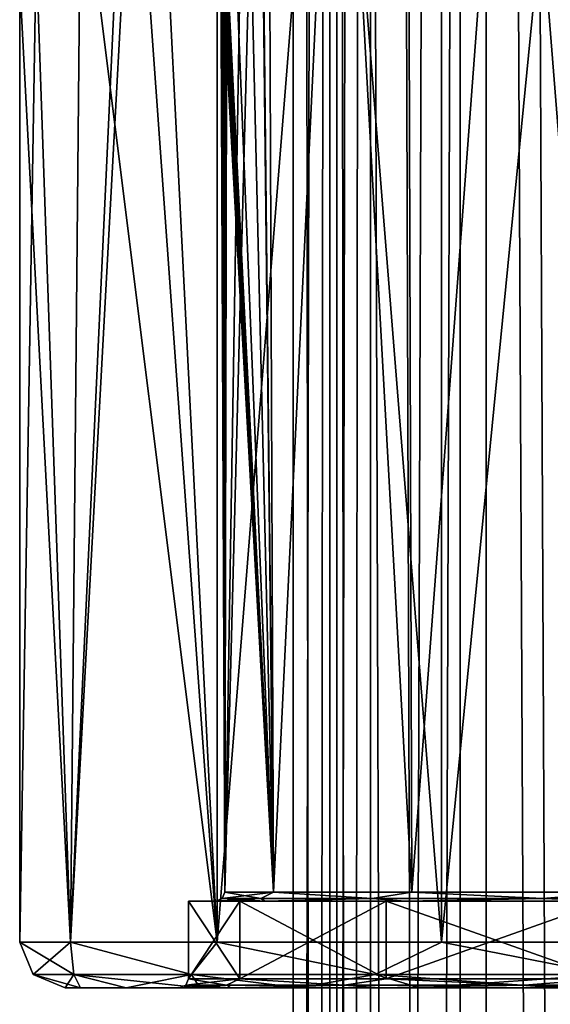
# Model space of a CAD drawing. Header units: millimetres. Extents: x -125 to 171, y -35 to 1363.
# Tile 218 of 256: x -18 to -7, y 669 to 690. Entities that reach past the tile are written whole.
import ezdxf

# ---------------------------------------------------------------- set-up
doc = ezdxf.new("R2010")
doc.units = ezdxf.units.MM
doc.header["$LTSCALE"] = 65.185185
for name, color, linetype in [('1451', 7, 'CONTINUOUS'), ('1453', 7, 'CONTINUOUS'), ('1455', 7, 'CONTINUOUS'), ('1456', 7, 'CONTINUOUS'), ('1579', 7, 'CONTINUOUS'), ('1583', 7, 'CONTINUOUS'), ('1591', 7, 'CONTINUOUS'), ('1599', 7, 'CONTINUOUS'), ('1601', 7, 'CONTINUOUS'), ('1602', 7, 'CONTINUOUS'), ('1603', 7, 'CONTINUOUS'), ('1604', 7, 'CONTINUOUS'), ('1605', 7, 'CONTINUOUS'), ('1606', 7, 'CONTINUOUS'), ('1607', 7, 'CONTINUOUS'), ('1608', 7, 'CONTINUOUS'), ('1609', 7, 'CONTINUOUS'), ('1610', 7, 'CONTINUOUS')]:
    doc.layers.add(name, color=color, linetype=linetype)

msp = doc.modelspace()

# ---------------------------------------------------------------- linework, layer by layer
at = {"layer": '1451', "linetype": 'CONTINUOUS'}
for points in [[(-11.7, 953.714), (-11.7, 534.857), (-10.809, 116, -4.477), (-11.7, 953.714)], [(-10.809, 953.714, -4.477), (-11.7, 953.714), (-10.809, 116, -4.477), (-10.809, 953.714, -4.477)], [(-8.273, 953.714, -8.273), (-10.809, 953.714, -4.477), (-8.273, 116, -8.273), (-8.273, 953.714, -8.273)], [(-8.273, 116, -8.273), (-10.809, 953.714, -4.477), (-10.809, 116, -4.477), (-8.273, 116, -8.273)], [(-4.477, 953.714, -10.809), (-8.273, 953.714, -8.273), (-4.477, 116, -10.809), (-4.477, 953.714, -10.809)], [(-4.477, 116, -10.809), (-8.273, 953.714, -8.273), (-8.273, 116, -8.273), (-4.477, 116, -10.809)]]:
    msp.add_3dface(points, dxfattribs=at)
at = {"layer": '1453', "linetype": 'CONTINUOUS'}
for points in [[(-12.5, 956), (-11.548, 956, -4.784), (-12.5, 536), (-12.5, 956)], [(-12.5, 536), (-11.548, 956, -4.784), (-12.5, 116), (-12.5, 536)], [(-12.5, 116), (-11.548, 956, -4.784), (-11.548, 116, -4.784), (-12.5, 116)], [(-11.548, 956, -4.784), (-8.839, 956, -8.839), (-11.548, 116, -4.784), (-11.548, 956, -4.784)], [(-11.548, 116, -4.784), (-8.839, 956, -8.839), (-8.839, 116, -8.839), (-11.548, 116, -4.784)], [(-8.839, 956, -8.839), (-4.784, 956, -11.548), (-8.839, 116, -8.839), (-8.839, 956, -8.839)], [(-8.839, 116, -8.839), (-4.784, 956, -11.548), (-4.784, 116, -11.548), (-8.839, 116, -8.839)]]:
    msp.add_3dface(points, dxfattribs=at)
at = {"layer": '1455', "linetype": 'CONTINUOUS'}
for points in [[(-11.7, 116), (-11.7, 534.857), (-10.809, 953.714, 4.477), (-11.7, 116)], [(-10.809, 116, 4.477), (-11.7, 116), (-10.809, 953.714, 4.477), (-10.809, 116, 4.477)], [(-11.7, 534.857), (-11.7, 953.714), (-10.809, 953.714, 4.477), (-11.7, 534.857)], [(-8.273, 116, 8.273), (-10.809, 116, 4.477), (-8.273, 953.714, 8.273), (-8.273, 116, 8.273)], [(-8.273, 953.714, 8.273), (-10.809, 116, 4.477), (-10.809, 953.714, 4.477), (-8.273, 953.714, 8.273)], [(-4.477, 116, 10.809), (-8.273, 116, 8.273), (-4.477, 953.714, 10.809), (-4.477, 116, 10.809)], [(-4.477, 953.714, 10.809), (-8.273, 116, 8.273), (-8.273, 953.714, 8.273), (-4.477, 953.714, 10.809)]]:
    msp.add_3dface(points, dxfattribs=at)
at = {"layer": '1456', "linetype": 'CONTINUOUS'}
for points in [[(-11.548, 956, 4.784), (-12.5, 956), (-11.548, 116, 4.784), (-11.548, 956, 4.784)], [(-12.5, 956), (-12.5, 536), (-11.548, 116, 4.784), (-12.5, 956)], [(-8.839, 956, 8.839), (-11.548, 956, 4.784), (-8.839, 116, 8.839), (-8.839, 956, 8.839)], [(-11.548, 956, 4.784), (-11.548, 116, 4.784), (-8.839, 116, 8.839), (-11.548, 956, 4.784)], [(-4.784, 956, 11.548), (-8.839, 956, 8.839), (-4.784, 116, 11.548), (-4.784, 956, 11.548)], [(-8.839, 956, 8.839), (-8.839, 116, 8.839), (-4.784, 116, 11.548), (-8.839, 956, 8.839)]]:
    msp.add_3dface(points, dxfattribs=at)
at = {"layer": '1579', "linetype": 'CONTINUOUS'}
for points in [[(-15.722, 701, 9.75), (-14.172, 670.2, 11.892), (-14.172, 731.8, 11.892), (-15.722, 701, 9.75)], [(-14.172, 670.2, 11.892), (-9.25, 670.2, 16.021), (-14.172, 731.8, 11.892), (-14.172, 670.2, 11.892)], [(-14.172, 731.8, 11.892), (-9.25, 670.2, 16.021), (-9.25, 731.8, 16.021), (-14.172, 731.8, 11.892)], [(-9.25, 670.2, 16.021), (-3.212, 670.2, 18.219), (-9.25, 731.8, 16.021), (-9.25, 670.2, 16.021)], [(-9.25, 731.8, 16.021), (-3.212, 670.2, 18.219), (-3.212, 731.8, 18.219), (-9.25, 731.8, 16.021)], [(-16.12, 697.44, 9.077), (-14.172, 670.2, 11.892), (-15.722, 701, 9.75), (-16.12, 697.44, 9.077)], [(-17.161, 694.121, 6.909), (-14.172, 670.2, 11.892), (-16.12, 697.44, 9.077), (-17.161, 694.121, 6.909)], [(-18.142, 691.948, 3.623), (-17.384, 670.2, 6.327), (-17.161, 694.121, 6.909), (-18.142, 691.948, 3.623)], [(-17.384, 670.2, 6.327), (-14.172, 670.2, 11.892), (-17.161, 694.121, 6.909), (-17.384, 670.2, 6.327)], [(-18.5, 691.25), (-17.384, 670.2, 6.327), (-18.142, 691.948, 3.623), (-18.5, 691.25)], [(-18.5, 670.2), (-17.384, 670.2, 6.327), (-18.5, 691.25), (-18.5, 670.2)]]:
    msp.add_3dface(points, dxfattribs=at)
at = {"layer": '1583', "linetype": 'CONTINUOUS'}
for points in [[(-15.722, 701, -9.75), (-14.172, 731.8, -11.892), (-14.172, 670.2, -11.892), (-15.722, 701, -9.75)], [(-14.172, 731.8, -11.892), (-9.25, 731.8, -16.021), (-14.172, 670.2, -11.892), (-14.172, 731.8, -11.892)], [(-14.172, 670.2, -11.892), (-9.25, 731.8, -16.021), (-9.25, 670.2, -16.021), (-14.172, 670.2, -11.892)], [(-9.25, 731.8, -16.021), (-3.212, 731.8, -18.219), (-9.25, 670.2, -16.021), (-9.25, 731.8, -16.021)], [(-9.25, 670.2, -16.021), (-3.212, 731.8, -18.219), (-3.212, 670.2, -18.219), (-9.25, 670.2, -16.021)], [(-16.12, 697.441, -9.077), (-15.722, 701, -9.75), (-17.384, 670.2, -6.327), (-16.12, 697.441, -9.077)], [(-17.384, 670.2, -6.327), (-15.722, 701, -9.75), (-14.172, 670.2, -11.892), (-17.384, 670.2, -6.327)], [(-17.161, 694.12, -6.909), (-16.12, 697.441, -9.077), (-17.384, 670.2, -6.327), (-17.161, 694.12, -6.909)], [(-18.142, 691.948, -3.623), (-17.161, 694.12, -6.909), (-17.384, 670.2, -6.327), (-18.142, 691.948, -3.623)], [(-18.5, 670.2), (-18.5, 691.25), (-18.142, 691.948, -3.623), (-18.5, 670.2)], [(-18.5, 670.2), (-18.142, 691.948, -3.623), (-17.384, 670.2, -6.327), (-18.5, 670.2)]]:
    msp.add_3dface(points, dxfattribs=at)
at = {"layer": '1591', "linetype": 'CONTINUOUS'}
for points in [[(-13.175, 730.701, -5.457), (-13.266, 702.084, -4.881), (-12.935, 671.301, -5.358), (-13.175, 730.701, -5.457)], [(-10.083, 730.701, -10.083), (-13.175, 730.701, -5.457), (-9.9, 671.301, -9.9), (-10.083, 730.701, -10.083)], [(-9.9, 671.301, -9.9), (-13.175, 730.701, -5.457), (-12.935, 671.301, -5.358), (-9.9, 671.301, -9.9)], [(-5.457, 730.701, -13.175), (-10.083, 730.701, -10.083), (-5.358, 671.301, -12.935), (-5.457, 730.701, -13.175)], [(-5.358, 671.301, -12.935), (-10.083, 730.701, -10.083), (-9.9, 671.301, -9.9), (-5.358, 671.301, -12.935)], [(-13.266, 702.084, -4.881), (-13.256, 699.916, -4.881), (-12.935, 671.301, -5.358), (-13.266, 702.084, -4.881)], [(-13.256, 699.916, -4.881), (-13.561, 697.898, -3.921), (-12.935, 671.301, -5.358), (-13.256, 699.916, -4.881)], [(-13.561, 697.898, -3.921), (-13.947, 696.483, -2.144), (-12.935, 671.301, -5.358), (-13.561, 697.898, -3.921)], [(-13.947, 696.483, -2.144), (-14, 692.657, -1.626), (-12.935, 671.301, -5.358), (-13.947, 696.483, -2.144)], [(-14, 692.657, -1.626), (-14, 692.529, -1.621), (-12.935, 671.301, -5.358), (-14, 692.657, -1.626)], [(-14, 692.529, -1.621), (-14, 692.4, -1.616), (-12.935, 671.301, -5.358), (-14, 692.529, -1.621)], [(-14.014, 692.257, -1.483), (-14.029, 692.184, -1.334), (-12.935, 671.301, -5.358), (-14.014, 692.257, -1.483)], [(-14.005, 692.318, -1.566), (-14.014, 692.257, -1.483), (-12.935, 671.301, -5.358), (-14.005, 692.318, -1.566)], [(-14.001, 692.365, -1.605), (-14.005, 692.318, -1.566), (-12.935, 671.301, -5.358), (-14.001, 692.365, -1.605)], [(-14, 692.4, -1.616), (-14.001, 692.365, -1.605), (-12.935, 671.301, -5.358), (-14, 692.4, -1.616)], [(-14.075, 692.011, -0.667), (-14.091, 691.962), (-12.935, 671.301, -5.358), (-14.075, 692.011, -0.667)], [(-14.05, 692.099, -1.087), (-14.075, 692.011, -0.667), (-12.935, 671.301, -5.358), (-14.05, 692.099, -1.087)], [(-14.029, 692.184, -1.334), (-14.05, 692.099, -1.087), (-12.935, 671.301, -5.358), (-14.029, 692.184, -1.334)], [(-12.935, 671.301, -5.358), (-14.091, 691.962), (-14.001, 671.301), (-12.935, 671.301, -5.358)]]:
    msp.add_3dface(points, dxfattribs=at)
at = {"layer": '1599', "linetype": 'CONTINUOUS'}
for points in [[(-13.175, 730.701, 5.457), (-12.935, 671.301, 5.358), (-13.256, 699.916, 4.881), (-13.175, 730.701, 5.457)], [(-13.175, 730.701, 5.457), (-10.083, 730.701, 10.083), (-12.935, 671.301, 5.358), (-13.175, 730.701, 5.457)], [(-12.935, 671.301, 5.358), (-10.083, 730.701, 10.083), (-9.9, 671.301, 9.9), (-12.935, 671.301, 5.358)], [(-10.083, 730.701, 10.083), (-5.457, 730.701, 13.175), (-9.9, 671.301, 9.9), (-10.083, 730.701, 10.083)], [(-9.9, 671.301, 9.9), (-5.457, 730.701, 13.175), (-5.358, 671.301, 12.935), (-9.9, 671.301, 9.9)], [(-12.935, 671.301, 5.358), (-14.001, 671.301), (-13.256, 699.916, 4.881), (-12.935, 671.301, 5.358)], [(-13.256, 699.916, 4.881), (-14.001, 671.301), (-13.561, 697.898, 3.921), (-13.256, 699.916, 4.881)], [(-13.561, 697.898, 3.921), (-14.001, 671.301), (-13.947, 696.483, 2.144), (-13.561, 697.898, 3.921)], [(-14.001, 671.301), (-14, 692.4, 1.616), (-13.947, 696.483, 2.144), (-14.001, 671.301)], [(-14.014, 692.258, 1.485), (-14.001, 671.301), (-14.028, 692.185, 1.339), (-14.014, 692.258, 1.485)], [(-14.005, 692.317, 1.565), (-14.001, 671.301), (-14.014, 692.258, 1.485), (-14.005, 692.317, 1.565)], [(-14.001, 692.365, 1.605), (-14.001, 671.301), (-14.005, 692.317, 1.565), (-14.001, 692.365, 1.605)], [(-14, 692.4, 1.616), (-14.001, 671.301), (-14.001, 692.365, 1.605), (-14, 692.4, 1.616)], [(-14.001, 671.301), (-14.091, 691.962), (-14.075, 692.012, 0.675), (-14.001, 671.301)], [(-14.049, 692.101, 1.093), (-14.001, 671.301), (-14.075, 692.012, 0.675), (-14.049, 692.101, 1.093)], [(-14.028, 692.185, 1.339), (-14.001, 671.301), (-14.049, 692.101, 1.093), (-14.028, 692.185, 1.339)]]:
    msp.add_3dface(points, dxfattribs=at)
at = {"layer": '1601', "linetype": 'CONTINUOUS'}
for points in [[(-14.001, 671.301), (-12.935, 671.301, 5.358), (-14.059, 671.159), (-14.001, 671.301)], [(-12.935, 671.301, 5.358), (-13.211, 671.159, 4.809), (-14.059, 671.159), (-12.935, 671.301, 5.358)], [(-12.935, 671.301, 5.358), (-10.77, 671.159, 9.037), (-13.211, 671.159, 4.809), (-12.935, 671.301, 5.358)], [(-12.935, 671.301, 5.358), (-9.9, 671.301, 9.9), (-10.77, 671.159, 9.037), (-12.935, 671.301, 5.358)], [(-9.9, 671.301, 9.9), (-7.03, 671.159, 12.176), (-10.77, 671.159, 9.037), (-9.9, 671.301, 9.9)], [(-9.9, 671.301, 9.9), (-5.358, 671.301, 12.935), (-7.03, 671.159, 12.176), (-9.9, 671.301, 9.9)], [(-5.358, 671.301, 12.935), (-2.441, 671.159, 13.846), (-7.03, 671.159, 12.176), (-5.358, 671.301, 12.935)], [(-14.059, 671.159), (-13.211, 671.159, 4.809), (-14.201, 671.1), (-14.059, 671.159)], [(-14.201, 671.1), (-13.211, 671.159, 4.809), (-13.12, 671.1, 5.433), (-14.201, 671.1)], [(-13.211, 671.159, 4.809), (-10.77, 671.159, 9.037), (-13.12, 671.1, 5.433), (-13.211, 671.159, 4.809)], [(-13.12, 671.1, 5.433), (-10.77, 671.159, 9.037), (-10.042, 671.1, 10.041), (-13.12, 671.1, 5.433)], [(-10.77, 671.159, 9.037), (-7.03, 671.159, 12.176), (-10.042, 671.1, 10.041), (-10.77, 671.159, 9.037)], [(-10.042, 671.1, 10.041), (-7.03, 671.159, 12.176), (-5.434, 671.1, 13.12), (-10.042, 671.1, 10.041)], [(-7.03, 671.159, 12.176), (-2.441, 671.159, 13.846), (-5.434, 671.1, 13.12), (-7.03, 671.159, 12.176)]]:
    msp.add_3dface(points, dxfattribs=at)
at = {"layer": '1602', "linetype": 'CONTINUOUS'}
for points in [[(-14.201, 671.1), (-13.12, 671.1, 5.433), (-14.8, 671.1), (-14.201, 671.1)], [(-13.673, 671.1, -5.664), (-14.201, 671.1), (-14.8, 671.1), (-13.673, 671.1, -5.664)], [(-14.8, 671.1), (-13.12, 671.1, 5.433), (-13.673, 671.1, 5.664), (-14.8, 671.1)], [(-14.201, 671.1), (-13.673, 671.1, -5.664), (-13.12, 671.1, -5.434), (-14.201, 671.1)], [(-13.12, 671.1, 5.433), (-10.042, 671.1, 10.041), (-13.673, 671.1, 5.664), (-13.12, 671.1, 5.433)], [(-13.673, 671.1, 5.664), (-10.042, 671.1, 10.041), (-10.465, 671.1, 10.465), (-13.673, 671.1, 5.664)], [(-13.673, 671.1, -5.664), (-10.465, 671.1, -10.465), (-10.042, 671.1, -10.041), (-13.673, 671.1, -5.664)], [(-13.12, 671.1, -5.434), (-13.673, 671.1, -5.664), (-10.042, 671.1, -10.041), (-13.12, 671.1, -5.434)], [(-10.042, 671.1, 10.041), (-5.434, 671.1, 13.12), (-10.465, 671.1, 10.465), (-10.042, 671.1, 10.041)], [(-10.465, 671.1, 10.465), (-5.434, 671.1, 13.12), (-5.664, 671.1, 13.673), (-10.465, 671.1, 10.465)], [(-10.465, 671.1, -10.465), (-5.664, 671.1, -13.673), (-5.434, 671.1, -13.12), (-10.465, 671.1, -10.465)], [(-10.042, 671.1, -10.041), (-10.465, 671.1, -10.465), (-5.434, 671.1, -13.12), (-10.042, 671.1, -10.041)]]:
    msp.add_3dface(points, dxfattribs=at)
at = {"layer": '1603', "linetype": 'CONTINUOUS'}
for points in [[(-13.673, 671.1, -5.664), (-14.8, 671.1), (-13.673, 669.4, -5.664), (-13.673, 671.1, -5.664)], [(-14.8, 671.1), (-14.8, 669.4), (-13.673, 669.4, -5.664), (-14.8, 671.1)], [(-10.465, 671.1, -10.465), (-13.673, 671.1, -5.664), (-10.465, 669.4, -10.465), (-10.465, 671.1, -10.465)], [(-10.465, 669.4, -10.465), (-13.673, 671.1, -5.664), (-13.673, 669.4, -5.664), (-10.465, 669.4, -10.465)], [(-5.664, 671.1, -13.673), (-10.465, 671.1, -10.465), (-5.664, 669.4, -13.673), (-5.664, 671.1, -13.673)], [(-5.664, 669.4, -13.673), (-10.465, 671.1, -10.465), (-10.465, 669.4, -10.465), (-5.664, 669.4, -13.673)]]:
    msp.add_3dface(points, dxfattribs=at)
at = {"layer": '1604', "linetype": 'CONTINUOUS'}
for points in [[(-14.8, 669.4), (-14.859, 669.259), (-13.962, 669.259, -5.082), (-14.8, 669.4)], [(-13.673, 669.4, -5.664), (-14.8, 669.4), (-13.962, 669.259, -5.082), (-13.673, 669.4, -5.664)], [(-13.673, 669.4, -5.664), (-13.962, 669.259, -5.082), (-11.382, 669.259, -9.551), (-13.673, 669.4, -5.664)], [(-10.465, 669.4, -10.465), (-13.673, 669.4, -5.664), (-11.382, 669.259, -9.551), (-10.465, 669.4, -10.465)], [(-10.465, 669.4, -10.465), (-11.382, 669.259, -9.551), (-7.429, 669.259, -12.868), (-10.465, 669.4, -10.465)], [(-5.664, 669.4, -13.673), (-10.465, 669.4, -10.465), (-7.429, 669.259, -12.868), (-5.664, 669.4, -13.673)], [(-5.664, 669.4, -13.673), (-7.429, 669.259, -12.868), (-2.58, 669.259, -14.633), (-5.664, 669.4, -13.673)], [(-14.859, 669.259), (-15, 669.2), (-13.859, 669.2, -5.739), (-14.859, 669.259)], [(-13.962, 669.259, -5.082), (-14.859, 669.259), (-13.859, 669.2, -5.739), (-13.962, 669.259, -5.082)], [(-11.382, 669.259, -9.551), (-13.962, 669.259, -5.082), (-13.859, 669.2, -5.739), (-11.382, 669.259, -9.551)], [(-10.607, 669.2, -10.606), (-11.382, 669.259, -9.551), (-13.859, 669.2, -5.739), (-10.607, 669.2, -10.606)], [(-7.429, 669.259, -12.868), (-11.382, 669.259, -9.551), (-10.607, 669.2, -10.606), (-7.429, 669.259, -12.868)], [(-5.74, 669.2, -13.858), (-7.429, 669.259, -12.868), (-10.607, 669.2, -10.606), (-5.74, 669.2, -13.858)], [(-2.58, 669.259, -14.633), (-7.429, 669.259, -12.868), (-5.74, 669.2, -13.858), (-2.58, 669.259, -14.633)]]:
    msp.add_3dface(points, dxfattribs=at)
at = {"layer": '1605', "linetype": 'CONTINUOUS'}
for points in [[(-17.164, 669.2, -3.413), (-15, 669.2), (-17.5, 669.2), (-17.164, 669.2, -3.413)], [(-17.5, 669.2), (-15, 669.2), (-13.859, 669.2, 5.739), (-17.5, 669.2)], [(-17.164, 669.2, 3.413), (-17.5, 669.2), (-13.859, 669.2, 5.739), (-17.164, 669.2, 3.413)], [(-13.859, 669.2, -5.739), (-15, 669.2), (-17.164, 669.2, -3.413), (-13.859, 669.2, -5.739)], [(-16.168, 669.2, -6.696), (-13.859, 669.2, -5.739), (-17.164, 669.2, -3.413), (-16.168, 669.2, -6.696)], [(-16.168, 669.2, 6.696), (-17.164, 669.2, 3.413), (-13.859, 669.2, 5.739), (-16.168, 669.2, 6.696)], [(-14.551, 669.2, -9.722), (-13.859, 669.2, -5.739), (-16.168, 669.2, -6.696), (-14.551, 669.2, -9.722)], [(-14.551, 669.2, 9.722), (-16.168, 669.2, 6.696), (-10.607, 669.2, 10.606), (-14.551, 669.2, 9.722)], [(-10.607, 669.2, 10.606), (-16.168, 669.2, 6.696), (-13.859, 669.2, 5.739), (-10.607, 669.2, 10.606)], [(-10.607, 669.2, -10.606), (-13.859, 669.2, -5.739), (-14.551, 669.2, -9.722), (-10.607, 669.2, -10.606)], [(-12.375, 669.2, -12.374), (-10.607, 669.2, -10.606), (-14.551, 669.2, -9.722), (-12.375, 669.2, -12.374)], [(-12.375, 669.2, 12.374), (-14.551, 669.2, 9.722), (-10.607, 669.2, 10.606), (-12.375, 669.2, 12.374)], [(-5.74, 669.2, -13.858), (-10.607, 669.2, -10.606), (-12.375, 669.2, -12.374), (-5.74, 669.2, -13.858)], [(-9.723, 669.2, -14.551), (-5.74, 669.2, -13.858), (-12.375, 669.2, -12.374), (-9.723, 669.2, -14.551)], [(-9.723, 669.2, 14.551), (-12.375, 669.2, 12.374), (-5.74, 669.2, 13.858), (-9.723, 669.2, 14.551)], [(-5.74, 669.2, 13.858), (-12.375, 669.2, 12.374), (-10.607, 669.2, 10.606), (-5.74, 669.2, 13.858)], [(0, 669.2, -15), (-5.74, 669.2, -13.858), (-9.723, 669.2, -14.551), (0, 669.2, -15)], [(-6.697, 669.2, -16.168), (0, 669.2, -15), (-9.723, 669.2, -14.551), (-6.697, 669.2, -16.168)], [(-6.697, 669.2, 16.168), (-9.723, 669.2, 14.551), (6.697, 669.2, 16.168), (-6.697, 669.2, 16.168)], [(6.697, 669.2, 16.168), (-9.723, 669.2, 14.551), (0, 669.2, 15), (6.697, 669.2, 16.168)], [(0, 669.2, 15), (-9.723, 669.2, 14.551), (-5.74, 669.2, 13.858), (0, 669.2, 15)]]:
    msp.add_3dface(points, dxfattribs=at)
at = {"layer": '1606', "linetype": 'CONTINUOUS'}
for points in [[(-18.5, 670.2), (-17.384, 670.2, -6.327), (-18.207, 669.493), (-18.5, 670.2)], [(-18.207, 669.493), (-17.384, 670.2, -6.327), (-17.316, 669.493, -5.626), (-18.207, 669.493)], [(-17.384, 670.2, -6.327), (-14.172, 670.2, -11.892), (-14.73, 669.493, -10.702), (-17.384, 670.2, -6.327)], [(-17.316, 669.493, -5.626), (-17.384, 670.2, -6.327), (-14.73, 669.493, -10.702), (-17.316, 669.493, -5.626)], [(-14.73, 669.493, -10.702), (-14.172, 670.2, -11.892), (-10.702, 669.493, -14.73), (-14.73, 669.493, -10.702)], [(-14.172, 670.2, -11.892), (-9.25, 670.2, -16.021), (-10.702, 669.493, -14.73), (-14.172, 670.2, -11.892)], [(-10.702, 669.493, -14.73), (-9.25, 670.2, -16.021), (-5.626, 669.493, -17.316), (-10.702, 669.493, -14.73)], [(-9.25, 670.2, -16.021), (-3.212, 670.2, -18.219), (-5.626, 669.493, -17.316), (-9.25, 670.2, -16.021)], [(-17.5, 669.2), (-18.207, 669.493), (-17.316, 669.493, -5.626), (-17.5, 669.2)], [(-17.164, 669.2, -3.413), (-17.5, 669.2), (-17.316, 669.493, -5.626), (-17.164, 669.2, -3.413)], [(-16.168, 669.2, -6.696), (-17.164, 669.2, -3.413), (-17.316, 669.493, -5.626), (-16.168, 669.2, -6.696)], [(-16.168, 669.2, -6.696), (-17.316, 669.493, -5.626), (-14.73, 669.493, -10.702), (-16.168, 669.2, -6.696)], [(-14.551, 669.2, -9.722), (-16.168, 669.2, -6.696), (-14.73, 669.493, -10.702), (-14.551, 669.2, -9.722)], [(-12.375, 669.2, -12.374), (-14.551, 669.2, -9.722), (-14.73, 669.493, -10.702), (-12.375, 669.2, -12.374)], [(-12.375, 669.2, -12.374), (-14.73, 669.493, -10.702), (-10.702, 669.493, -14.73), (-12.375, 669.2, -12.374)], [(-9.723, 669.2, -14.551), (-12.375, 669.2, -12.374), (-10.702, 669.493, -14.73), (-9.723, 669.2, -14.551)], [(-9.723, 669.2, -14.551), (-10.702, 669.493, -14.73), (-5.626, 669.493, -17.316), (-9.723, 669.2, -14.551)], [(-6.697, 669.2, -16.168), (-9.723, 669.2, -14.551), (-5.626, 669.493, -17.316), (-6.697, 669.2, -16.168)]]:
    msp.add_3dface(points, dxfattribs=at)
at = {"layer": '1607', "linetype": 'CONTINUOUS'}
for points in [[(-17.384, 670.2, 6.327), (-18.5, 670.2), (-17.316, 669.493, 5.626), (-17.384, 670.2, 6.327)], [(-18.5, 670.2), (-18.207, 669.493), (-17.316, 669.493, 5.626), (-18.5, 670.2)], [(-14.172, 670.2, 11.892), (-17.384, 670.2, 6.327), (-14.73, 669.493, 10.702), (-14.172, 670.2, 11.892)], [(-14.73, 669.493, 10.702), (-17.384, 670.2, 6.327), (-17.316, 669.493, 5.626), (-14.73, 669.493, 10.702)], [(-10.702, 669.493, 14.73), (-14.172, 670.2, 11.892), (-14.73, 669.493, 10.702), (-10.702, 669.493, 14.73)], [(-9.25, 670.2, 16.021), (-14.172, 670.2, 11.892), (-10.702, 669.493, 14.73), (-9.25, 670.2, 16.021)], [(-5.626, 669.493, 17.316), (-9.25, 670.2, 16.021), (-10.702, 669.493, 14.73), (-5.626, 669.493, 17.316)], [(-3.212, 670.2, 18.219), (-9.25, 670.2, 16.021), (-5.626, 669.493, 17.316), (-3.212, 670.2, 18.219)], [(-17.5, 669.2), (-17.164, 669.2, 3.413), (-18.207, 669.493), (-17.5, 669.2)], [(-18.207, 669.493), (-17.164, 669.2, 3.413), (-17.316, 669.493, 5.626), (-18.207, 669.493)], [(-17.164, 669.2, 3.413), (-16.168, 669.2, 6.696), (-17.316, 669.493, 5.626), (-17.164, 669.2, 3.413)], [(-16.168, 669.2, 6.696), (-14.551, 669.2, 9.722), (-17.316, 669.493, 5.626), (-16.168, 669.2, 6.696)], [(-14.551, 669.2, 9.722), (-14.73, 669.493, 10.702), (-17.316, 669.493, 5.626), (-14.551, 669.2, 9.722)], [(-14.551, 669.2, 9.722), (-12.375, 669.2, 12.374), (-14.73, 669.493, 10.702), (-14.551, 669.2, 9.722)], [(-12.375, 669.2, 12.374), (-10.702, 669.493, 14.73), (-14.73, 669.493, 10.702), (-12.375, 669.2, 12.374)], [(-12.375, 669.2, 12.374), (-9.723, 669.2, 14.551), (-10.702, 669.493, 14.73), (-12.375, 669.2, 12.374)], [(-9.723, 669.2, 14.551), (-6.697, 669.2, 16.168), (-10.702, 669.493, 14.73), (-9.723, 669.2, 14.551)], [(-6.697, 669.2, 16.168), (-5.626, 669.493, 17.316), (-10.702, 669.493, 14.73), (-6.697, 669.2, 16.168)]]:
    msp.add_3dface(points, dxfattribs=at)
at = {"layer": '1608', "linetype": 'CONTINUOUS'}
for points in [[(-14.859, 669.259), (-14.8, 669.4), (-13.673, 669.4, 5.664), (-14.859, 669.259)], [(-13.962, 669.259, 5.082), (-14.859, 669.259), (-13.673, 669.4, 5.664), (-13.962, 669.259, 5.082)], [(-11.382, 669.259, 9.551), (-13.962, 669.259, 5.082), (-13.673, 669.4, 5.664), (-11.382, 669.259, 9.551)], [(-10.465, 669.4, 10.465), (-11.382, 669.259, 9.551), (-13.673, 669.4, 5.664), (-10.465, 669.4, 10.465)], [(-7.429, 669.259, 12.868), (-11.382, 669.259, 9.551), (-10.465, 669.4, 10.465), (-7.429, 669.259, 12.868)], [(-5.664, 669.4, 13.673), (-7.429, 669.259, 12.868), (-10.465, 669.4, 10.465), (-5.664, 669.4, 13.673)], [(-2.58, 669.259, 14.633), (-7.429, 669.259, 12.868), (-5.664, 669.4, 13.673), (-2.58, 669.259, 14.633)], [(-15, 669.2), (-14.859, 669.259), (-13.962, 669.259, 5.082), (-15, 669.2)], [(-13.859, 669.2, 5.739), (-15, 669.2), (-13.962, 669.259, 5.082), (-13.859, 669.2, 5.739)], [(-11.382, 669.259, 9.551), (-13.859, 669.2, 5.739), (-13.962, 669.259, 5.082), (-11.382, 669.259, 9.551)], [(-10.607, 669.2, 10.606), (-13.859, 669.2, 5.739), (-11.382, 669.259, 9.551), (-10.607, 669.2, 10.606)], [(-7.429, 669.259, 12.868), (-10.607, 669.2, 10.606), (-11.382, 669.259, 9.551), (-7.429, 669.259, 12.868)], [(-5.74, 669.2, 13.858), (-10.607, 669.2, 10.606), (-7.429, 669.259, 12.868), (-5.74, 669.2, 13.858)], [(-2.58, 669.259, 14.633), (-5.74, 669.2, 13.858), (-7.429, 669.259, 12.868), (-2.58, 669.259, 14.633)]]:
    msp.add_3dface(points, dxfattribs=at)
at = {"layer": '1609', "linetype": 'CONTINUOUS'}
for points in [[(-14.8, 671.1), (-13.673, 671.1, 5.664), (-14.8, 669.4), (-14.8, 671.1)], [(-14.8, 669.4), (-13.673, 671.1, 5.664), (-13.673, 669.4, 5.664), (-14.8, 669.4)], [(-13.673, 671.1, 5.664), (-10.465, 671.1, 10.465), (-13.673, 669.4, 5.664), (-13.673, 671.1, 5.664)], [(-10.465, 671.1, 10.465), (-10.465, 669.4, 10.465), (-13.673, 669.4, 5.664), (-10.465, 671.1, 10.465)], [(-10.465, 671.1, 10.465), (-5.664, 671.1, 13.673), (-10.465, 669.4, 10.465), (-10.465, 671.1, 10.465)], [(-5.664, 671.1, 13.673), (-5.664, 669.4, 13.673), (-10.465, 669.4, 10.465), (-5.664, 671.1, 13.673)]]:
    msp.add_3dface(points, dxfattribs=at)
at = {"layer": '1610', "linetype": 'CONTINUOUS'}
for points in [[(-14.001, 671.301), (-14.059, 671.159), (-13.211, 671.159, -4.809), (-14.001, 671.301)], [(-12.935, 671.301, -5.358), (-14.001, 671.301), (-13.211, 671.159, -4.809), (-12.935, 671.301, -5.358)], [(-12.935, 671.301, -5.358), (-13.211, 671.159, -4.809), (-10.77, 671.159, -9.037), (-12.935, 671.301, -5.358)], [(-9.9, 671.301, -9.9), (-12.935, 671.301, -5.358), (-10.77, 671.159, -9.037), (-9.9, 671.301, -9.9)], [(-9.9, 671.301, -9.9), (-10.77, 671.159, -9.037), (-7.03, 671.159, -12.176), (-9.9, 671.301, -9.9)], [(-5.358, 671.301, -12.935), (-9.9, 671.301, -9.9), (-7.03, 671.159, -12.176), (-5.358, 671.301, -12.935)], [(-5.358, 671.301, -12.935), (-7.03, 671.159, -12.176), (-2.441, 671.159, -13.846), (-5.358, 671.301, -12.935)], [(-14.059, 671.159), (-14.201, 671.1), (-13.12, 671.1, -5.434), (-14.059, 671.159)], [(-14.059, 671.159), (-13.12, 671.1, -5.434), (-13.211, 671.159, -4.809), (-14.059, 671.159)], [(-13.211, 671.159, -4.809), (-13.12, 671.1, -5.434), (-10.77, 671.159, -9.037), (-13.211, 671.159, -4.809)], [(-13.12, 671.1, -5.434), (-10.042, 671.1, -10.041), (-10.77, 671.159, -9.037), (-13.12, 671.1, -5.434)], [(-10.77, 671.159, -9.037), (-10.042, 671.1, -10.041), (-7.03, 671.159, -12.176), (-10.77, 671.159, -9.037)], [(-10.042, 671.1, -10.041), (-5.434, 671.1, -13.12), (-7.03, 671.159, -12.176), (-10.042, 671.1, -10.041)], [(-7.03, 671.159, -12.176), (-5.434, 671.1, -13.12), (-2.441, 671.159, -13.846), (-7.03, 671.159, -12.176)]]:
    msp.add_3dface(points, dxfattribs=at)

doc.saveas('drawing.dxf')
